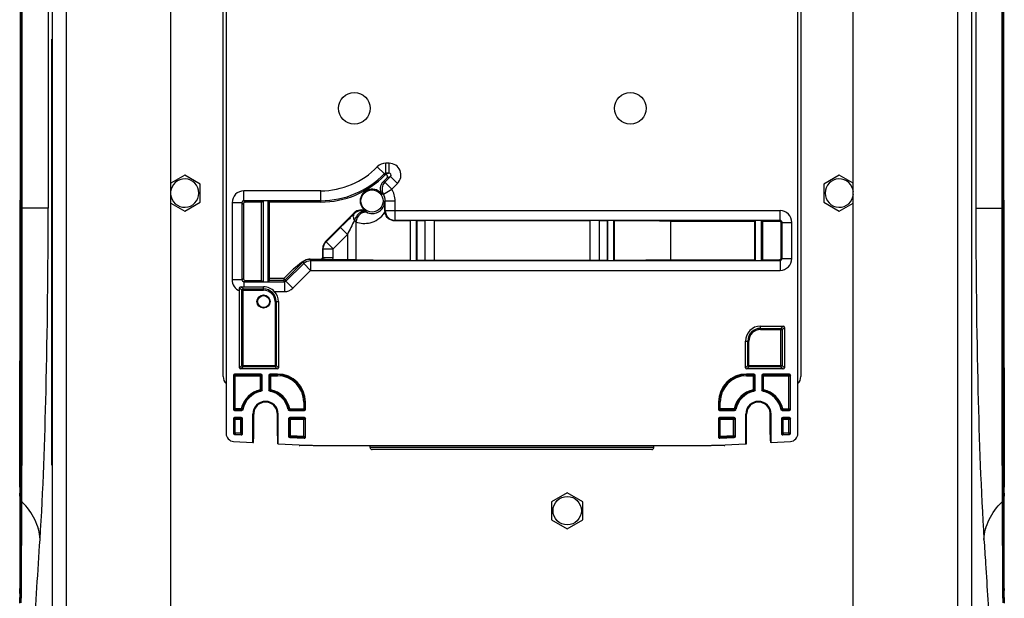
# Model space of a CAD drawing. Header units: millimetres. Extents: x 0 to 3364, y 0 to 2378.
# Tile 33 of 36: x 2585 to 2835, y 854 to 1001. Entities that reach past the tile are written whole.
import ezdxf

# ---------------------------------------------------------------- set-up
doc = ezdxf.new("R2010")
doc.units = ezdxf.units.MM
doc.header["$LTSCALE"] = 185.02
doc.layers.add('00_COMPONENTS', color=7, linetype='CONTINUOUS')

msp = doc.modelspace()

# ---------------------------------------------------------------- linework, layer by layer
at = {"layer": '00_COMPONENTS', "color": 3, "linetype": 'CONTINUOUS'}
for p, q in [((2623.81, 758.47), (2623.81, 1436.46)), ((2796.81, 758.47), (2796.81, 1436.46)), ((2593.81, 760.97), (2593.81, 1433.97)), ((2826.81, 1433.97), (2826.81, 760.97))]:
    msp.add_line(p, q, dxfattribs=at)
at = {"layer": '00_COMPONENTS', "color": 9, "linetype": 'CONTINUOUS'}
for p, q in [((2597.31, 760.97), (2597.31, 1433.97)), ((2823.31, 1433.97), (2823.31, 760.97)), ((2585.79, 953.19), (2585.79, 1235.74)), ((2586.12, 953.19), (2586.12, 1235.74)), ((2592.68, 1235.74), (2592.68, 953.19)), ((2827.94, 1235.74), (2827.94, 953.19)), ((2834.5, 1235.74), (2834.5, 953.19)), ((2834.83, 1235.74), (2834.83, 953.19)), ((2679.16, 964.54), (2678.3, 964.54)), ((2678.3, 962.04), (2678.3, 964.54)), ((2679.16, 962.04), (2679.16, 964.54)), ((2677.94, 961.89), (2676.14, 963.63)), ((2677.94, 961.89), (2678.01, 961.72)), ((2678.01, 961.72), (2678.1, 961.53)), ((2679.16, 962.04), (2678.43, 961.74)), ((2678.07, 959.75), (2679.84, 957.98)), ((2679.51, 961.19), (2678.64, 960.83)), ((2679.51, 961.19), (2681.28, 959.42)), ((2679.84, 957.98), (2681.28, 959.42)), ((2661.81, 957.54), (2642.33, 957.54)), ((2642.33, 955.04), (2642.33, 957.54)), ((2661.81, 954.68), (2661.81, 957.54)), ((2677.69, 956.69), (2679.84, 957.98)), ((2641.83, 954.54), (2639.33, 954.54)), ((2639.33, 954.54), (2639.33, 934.99)), ((2641.83, 954.54), (2642.19, 954.18)), ((2642.33, 955.04), (2642.69, 954.68)), ((2678.05, 954.97), (2680.67, 954.97)), ((2680.67, 950.04), (2680.67, 954.97)), ((2585.65, 953.19), (2586.12, 953.19)), ((2585.79, 882.35), (2585.79, 953.19)), ((2592.68, 953.19), (2586.12, 953.19)), ((2673.3, 952.2), (2673.32, 952.36)), ((2673.3, 952.2), (2673.72, 952)), ((2678.17, 952.54), (2678.06, 952.43)), ((2678.17, 952.54), (2778.29, 952.54)), ((2778.29, 950.04), (2778.29, 952.54)), ((2827.94, 953.19), (2834.5, 953.19)), ((2834.83, 953.19), (2834.5, 953.19)), ((2834.97, 953.19), (2834.83, 953.19)), ((2834.83, 953.19), (2834.84, 882.34)), ((2670.35, 950.01), (2670.72, 949.66)), ((2670.72, 949.66), (2670.72, 940.08)), ((2680.67, 950.04), (2680.58, 949.95)), ((2688.21, 949.99), (2688.21, 939.94)), ((2690.59, 950), (2690.59, 939.93)), ((2730.03, 950), (2730.03, 939.93)), ((2732.42, 949.99), (2732.42, 939.94)), ((2778.29, 950.04), (2778.08, 949.84)), ((2778.79, 949.54), (2778.58, 949.34)), ((2778.79, 949.54), (2781.29, 949.54)), ((2781.29, 940.39), (2781.29, 949.54)), ((2664.95, 942.87), (2668.59, 946.51)), ((2666.82, 948.28), (2666.85, 948.31)), ((2666.82, 948.28), (2668.59, 946.51)), ((2668.59, 946.51), (2668.59, 940.09)), ((2663.04, 944.69), (2663.18, 944.64)), ((2663.18, 944.64), (2664.95, 942.87)), ((2662.31, 942.92), (2662.45, 942.87)), ((2662.45, 942.87), (2664.95, 942.87)), ((2664.95, 940.61), (2664.95, 942.87)), ((2657.33, 939.51), (2657.48, 939.15)), ((2657.48, 939.15), (2659.24, 937.39)), ((2659.03, 940.25), (2659.09, 940.24)), ((2659.09, 940.24), (2659.24, 939.89)), ((2659.24, 939.89), (2659.24, 937.39)), ((2661.95, 940.11), (2661.81, 940.25)), ((2662.45, 940.61), (2662.31, 940.75)), ((2662.45, 940.61), (2664.95, 940.61)), ((2664.9, 940.09), (2664.95, 940.61)), ((2778.08, 940.09), (2778.29, 939.89)), ((2778.29, 939.89), (2778.29, 937.39)), ((2778.58, 940.59), (2778.79, 940.39)), ((2778.79, 940.39), (2781.29, 940.39)), ((2654.88, 937.77), (2652.45, 935.34)), ((2654.72, 932.87), (2659.24, 937.39)), ((2659.24, 937.39), (2778.29, 937.39)), ((2641.83, 934.99), (2639.33, 934.99)), ((2641.83, 934.99), (2642.19, 935.35)), ((2642.33, 934.49), (2642.69, 934.85)), ((2642.33, 934.49), (2642.33, 933.23)), ((2652.45, 935.34), (2648.81, 935.34)), ((2652.45, 935.34), (2652.81, 934.99)), ((2652.45, 935.34), (2652.45, 934.84)), ((2652.6, 934.49), (2652.45, 934.84)), ((2652.6, 934.49), (2652.6, 931.99)), ((2652.95, 934.63), (2652.81, 934.99)), ((2652.95, 934.63), (2654.72, 932.87)), ((2641.81, 932.37), (2641.24, 932.94)), ((2642.11, 932.67), (2641.54, 933.23)), ((2641.81, 932.37), (2647.31, 932.37)), ((2642.11, 912.96), (2642.11, 932.67)), ((2647.31, 932.37), (2647.31, 933.23)), ((2650.12, 931.99), (2652.6, 931.99)), ((2650.21, 929.47), (2651.08, 929.47)), ((2650.21, 929.47), (2650.21, 912.96)), ((2773.31, 922.37), (2773.31, 923.24)), ((2773.31, 922.37), (2778.81, 922.37)), ((2778.51, 922.67), (2779.08, 923.24)), ((2778.51, 912.96), (2778.51, 922.67)), ((2778.81, 922.37), (2779.38, 922.94)), ((2769.54, 919.47), (2770.41, 919.47)), ((2770.41, 912.96), (2770.41, 919.47)), ((2641.81, 913.26), (2641.24, 912.69)), ((2642.11, 912.96), (2641.54, 912.39)), ((2641.81, 913.26), (2650.51, 913.26)), ((2650.21, 912.96), (2650.78, 912.39)), ((2650.51, 913.26), (2651.08, 912.69)), ((2770.11, 913.26), (2769.54, 912.69)), ((2770.41, 912.96), (2769.84, 912.39)), ((2770.11, 913.26), (2778.81, 913.26)), ((2778.51, 912.96), (2779.08, 912.39)), ((2778.81, 913.26), (2779.38, 912.69)), ((2639.67, 910.8), (2639.81, 910.67)), ((2639.81, 910.67), (2646.82, 910.67)), ((2639.81, 902.26), (2639.81, 910.67)), ((2639.97, 911.1), (2640.11, 910.97)), ((2640.11, 910.97), (2646.52, 910.97)), ((2640.11, 901.96), (2640.11, 910.97)), ((2646.65, 911.1), (2646.52, 910.97)), ((2646.52, 907.13), (2646.52, 910.97)), ((2646.95, 910.8), (2646.82, 910.67)), ((2646.82, 910.67), (2646.82, 907.13)), ((2648.67, 910.8), (2648.81, 910.67)), ((2648.81, 910.67), (2650.81, 910.67)), ((2648.81, 907.13), (2648.81, 910.67)), ((2648.97, 911.1), (2649.11, 910.97)), ((2649.11, 910.97), (2650.81, 910.97)), ((2649.11, 907.13), (2649.11, 910.97)), ((2650.81, 910.67), (2650.81, 911.1)), ((2769.81, 910.67), (2769.81, 911.1)), ((2769.81, 910.97), (2771.52, 910.97)), ((2769.81, 910.67), (2771.82, 910.67)), ((2771.65, 911.1), (2771.52, 910.97)), ((2771.52, 907.13), (2771.52, 910.97)), ((2771.95, 910.8), (2771.82, 910.67)), ((2771.82, 910.67), (2771.82, 907.13)), ((2773.67, 910.8), (2773.81, 910.67)), ((2773.81, 910.67), (2780.82, 910.67)), ((2773.81, 907.13), (2773.81, 910.67)), ((2773.97, 911.1), (2774.11, 910.97)), ((2774.11, 910.97), (2780.52, 910.97)), ((2774.11, 907.13), (2774.11, 910.97)), ((2780.65, 911.1), (2780.52, 910.97)), ((2780.52, 901.96), (2780.52, 910.97)), ((2780.95, 910.8), (2780.82, 910.67)), ((2780.82, 910.67), (2780.82, 902.26)), ((2646.52, 907.13), (2646.82, 907.13)), ((2646.52, 907.13), (2646.58, 906.83)), ((2649.11, 907.13), (2648.81, 907.13)), ((2649.11, 907.13), (2649.04, 906.83)), ((2771.52, 907.13), (2771.82, 907.13)), ((2771.52, 907.13), (2771.58, 906.83)), ((2774.11, 907.13), (2773.81, 907.13)), ((2774.11, 907.13), (2774.04, 906.83)), ((2657.52, 903.97), (2657.95, 903.97)), ((2657.52, 903.97), (2657.52, 901.96)), ((2657.82, 903.97), (2657.82, 902.26)), ((2762.67, 903.97), (2763.11, 903.97)), ((2762.81, 902.26), (2762.81, 903.97)), ((2763.11, 901.96), (2763.11, 903.97)), ((2639.67, 902.13), (2639.81, 902.26)), ((2641.65, 902.26), (2639.81, 902.26)), ((2639.97, 901.83), (2640.11, 901.96)), ((2641.65, 901.96), (2640.11, 901.96)), ((2641.65, 902.26), (2641.94, 902.2)), ((2641.65, 902.26), (2641.65, 901.96)), ((2653.97, 902.26), (2653.68, 902.2)), ((2653.97, 902.26), (2657.82, 902.26)), ((2653.97, 902.26), (2653.97, 901.96)), ((2657.52, 901.96), (2653.97, 901.96)), ((2657.65, 901.83), (2657.52, 901.96)), ((2657.95, 902.13), (2657.82, 902.26)), ((2762.67, 902.13), (2762.81, 902.26)), ((2766.65, 902.26), (2762.81, 902.26)), ((2762.97, 901.83), (2763.11, 901.96)), ((2766.65, 901.96), (2763.11, 901.96)), ((2766.65, 902.26), (2766.94, 902.2)), ((2766.65, 902.26), (2766.65, 901.96)), ((2778.97, 902.26), (2778.68, 902.2)), ((2778.97, 902.26), (2780.82, 902.26)), ((2778.97, 902.26), (2778.97, 901.96)), ((2780.52, 901.96), (2778.97, 901.96)), ((2780.65, 901.83), (2780.52, 901.96)), ((2780.95, 902.13), (2780.82, 902.26)), ((2639.67, 899.8), (2639.81, 899.67)), ((2639.81, 899.67), (2641.82, 899.67)), ((2639.81, 896.19), (2639.81, 899.67)), ((2639.97, 900.1), (2640.11, 899.97)), ((2640.11, 899.97), (2641.52, 899.97)), ((2640.11, 896.19), (2640.11, 899.97)), ((2641.65, 900.1), (2641.52, 899.97)), ((2641.52, 896.11), (2641.52, 899.97)), ((2641.95, 899.8), (2641.82, 899.67)), ((2641.82, 899.67), (2641.82, 896.11)), ((2644.6, 900.97), (2644.81, 900.97)), ((2651.02, 900.97), (2650.81, 900.97)), ((2653.67, 899.8), (2653.81, 899.67)), ((2653.81, 899.67), (2657.82, 899.67)), ((2653.81, 895.45), (2653.81, 899.67)), ((2653.97, 900.1), (2654.11, 899.97)), ((2654.11, 899.97), (2657.52, 899.97)), ((2654.11, 895.45), (2654.11, 899.97)), ((2657.65, 900.1), (2657.52, 899.97)), ((2657.52, 895.28), (2657.52, 899.97)), ((2657.95, 899.8), (2657.82, 899.67)), ((2657.82, 899.67), (2657.82, 895.28)), ((2762.67, 899.8), (2762.81, 899.67)), ((2762.81, 899.67), (2766.82, 899.67)), ((2762.81, 895.28), (2762.81, 899.67)), ((2762.97, 900.1), (2763.11, 899.97)), ((2763.11, 899.97), (2766.52, 899.97)), ((2763.11, 895.28), (2763.11, 899.97)), ((2766.65, 900.1), (2766.52, 899.97)), ((2766.52, 895.45), (2766.52, 899.97)), ((2766.95, 899.8), (2766.82, 899.67)), ((2766.82, 899.67), (2766.82, 895.45)), ((2769.6, 900.97), (2769.81, 900.97)), ((2776.02, 900.97), (2775.81, 900.97)), ((2778.67, 899.8), (2778.81, 899.67)), ((2778.81, 899.67), (2780.82, 899.67)), ((2778.81, 896.11), (2778.81, 899.67)), ((2778.97, 900.1), (2779.11, 899.97)), ((2779.11, 899.97), (2780.52, 899.97)), ((2779.11, 896.11), (2779.11, 899.97)), ((2780.65, 900.1), (2780.52, 899.97)), ((2780.52, 896.19), (2780.52, 899.97)), ((2780.95, 899.8), (2780.82, 899.67)), ((2780.82, 899.67), (2780.82, 896.19)), ((2639.67, 896.06), (2639.81, 896.19)), ((2640.11, 896.19), (2639.81, 896.19)), ((2639.96, 895.76), (2640.09, 895.89)), ((2640.11, 896.19), (2640.09, 895.89)), ((2641.5, 895.81), (2640.09, 895.89)), ((2641.52, 896.11), (2640.11, 896.19)), ((2641.52, 896.11), (2641.5, 895.81)), ((2641.63, 895.67), (2641.5, 895.81)), ((2641.52, 896.11), (2641.82, 896.11)), ((2641.95, 895.97), (2641.82, 896.11)), ((2653.67, 895.33), (2653.81, 895.45)), ((2654.11, 895.45), (2653.81, 895.45)), ((2653.96, 895.03), (2654.09, 895.15)), ((2654.11, 895.45), (2654.09, 895.15)), ((2657.5, 894.98), (2654.09, 895.15)), ((2657.52, 895.28), (2654.11, 895.45)), ((2657.52, 895.28), (2657.5, 894.98)), ((2657.63, 894.83), (2657.5, 894.98)), ((2657.52, 895.28), (2657.82, 895.28)), ((2657.95, 895.13), (2657.82, 895.28)), ((2762.67, 895.13), (2762.81, 895.28)), ((2763.11, 895.28), (2762.81, 895.28)), ((2762.99, 894.83), (2763.12, 894.98)), ((2766.52, 895.45), (2763.11, 895.28)), ((2763.11, 895.28), (2763.12, 894.98)), ((2766.53, 895.15), (2763.12, 894.98)), ((2766.52, 895.45), (2766.82, 895.45)), ((2766.52, 895.45), (2766.53, 895.15)), ((2766.67, 895.03), (2766.53, 895.15)), ((2766.95, 895.33), (2766.82, 895.45)), ((2778.67, 895.97), (2778.81, 896.11)), ((2779.11, 896.11), (2778.81, 896.11)), ((2778.99, 895.67), (2779.12, 895.81)), ((2780.52, 896.19), (2779.11, 896.11)), ((2779.11, 896.11), (2779.12, 895.81)), ((2780.53, 895.89), (2779.12, 895.81)), ((2780.52, 896.19), (2780.82, 896.19)), ((2780.52, 896.19), (2780.53, 895.89)), ((2780.67, 895.76), (2780.53, 895.89)), ((2780.95, 896.06), (2780.82, 896.19)), ((2657.53, 892.97), (2657.52, 893.09)), ((2746.28, 892.46), (2674.34, 892.46)), ((2763.09, 892.97), (2763.1, 893.09)), ((2585.79, 880.09), (2585.79, 882.35)), ((2586.02, 879.86), (2586.03, 882.34)), ((2834.6, 882.34), (2834.6, 879.86)), ((2834.84, 882.34), (2834.84, 880.09)), ((2585.58, 880.14), (2585.46, 880.14)), ((2585.79, 879.88), (2585.79, 880.09)), ((2585.79, 879.1), (2585.79, 879.88)), ((2585.79, 878.88), (2585.79, 879.1)), ((2586.01, 878.68), (2586.02, 879.86)), ((2834.6, 879.86), (2834.61, 878.68)), ((2834.84, 880.09), (2834.84, 879.88)), ((2834.84, 879.88), (2834.84, 879.1)), ((2834.84, 879.1), (2834.84, 878.88)), ((2835.04, 880.14), (2835.16, 880.14)), ((2585.58, 878.88), (2585.79, 878.88)), ((2585.79, 856.78), (2585.79, 878.88)), ((2585.95, 856.78), (2586.01, 878.46)), ((2586.01, 878.46), (2586.01, 878.68)), ((2834.61, 878.68), (2834.61, 878.46)), ((2834.61, 878.46), (2834.67, 856.78)), ((2834.84, 878.88), (2834.83, 856.78)), ((2835.05, 878.88), (2834.84, 878.88)), ((2585.79, 854.48), (2585.79, 856.78)), ((2585.95, 854.48), (2585.95, 856.78)), ((2834.67, 856.78), (2834.67, 854.48)), ((2834.83, 856.78), (2834.83, 854.48)), ((2585.46, 854.48), (2585.58, 854.48)), ((2585.79, 853.09), (2585.79, 854.48)), ((2585.95, 854.26), (2585.95, 854.48)), ((2834.67, 854.48), (2834.67, 854.26)), ((2834.83, 854.48), (2834.83, 853.09)), ((2835.16, 854.48), (2835.05, 854.48))]:
    msp.add_line(p, q, dxfattribs=at)
at = {"layer": '00_COMPONENTS', "color": 7, "linetype": 'CONTINUOUS'}
for p, q in [((2585.65, 1233.96), (2585.65, 954.97)), ((2834.97, 1233.96), (2834.97, 954.97)), ((2585.57, 1232.18), (2585.57, 956.75)), ((2835.05, 956.75), (2835.05, 1232.18)), ((2637.06, 910.47), (2637.06, 1210.97)), ((2783.56, 1210.97), (2783.56, 910.47)), ((2637.81, 1206.97), (2637.81, 896.02)), ((2782.81, 896.02), (2782.81, 1206.97)), ((2593.61, 887.97), (2593.61, 995.97)), ((2593.81, 995.97), (2593.61, 995.97)), ((2627.31, 961.53), (2623.81, 959.51)), ((2631.26, 959.25), (2627.31, 961.53)), ((2679.16, 962.04), (2678.3, 962.04)), ((2793.31, 961.53), (2789.36, 959.25)), ((2796.81, 959.51), (2793.31, 961.53)), ((2631.26, 954.68), (2631.26, 959.25)), ((2677.61, 959.8), (2678.64, 960.83)), ((2678.07, 959.75), (2679.51, 961.19)), ((2789.36, 959.25), (2789.36, 954.68)), ((2585.57, 956.75), (2585.57, 956.23)), ((2835.05, 956.23), (2835.05, 956.75)), ((2585.57, 956.23), (2585.57, 955.19)), ((2585.57, 954.97), (2585.57, 955.19)), ((2585.57, 953.19), (2585.57, 954.97)), ((2623.81, 954.42), (2627.31, 952.4)), ((2627.31, 952.4), (2631.26, 954.68)), ((2641.83, 954.54), (2641.83, 934.99)), ((2642.19, 954.18), (2642.19, 935.35)), ((2661.81, 955.04), (2642.33, 955.04)), ((2646.81, 954.68), (2642.69, 954.68)), ((2646.81, 954.68), (2647.17, 955.04)), ((2646.81, 934.85), (2646.81, 954.68)), ((2647.17, 955.04), (2647.17, 934.49)), ((2648.81, 954.68), (2648.45, 955.04)), ((2648.45, 934.49), (2648.45, 955.04)), ((2661.81, 954.68), (2648.81, 954.68)), ((2648.81, 935.34), (2648.81, 954.68)), ((2678.17, 952.54), (2678.17, 954.97)), ((2789.36, 954.68), (2793.31, 952.4)), ((2793.31, 952.4), (2796.81, 954.42)), ((2835.05, 955.19), (2835.05, 956.23)), ((2835.05, 955.19), (2835.05, 954.97)), ((2835.05, 954.97), (2835.05, 953.19)), ((2585.65, 953.19), (2585.58, 882.23)), ((2663.04, 944.69), (2670.31, 951.96)), ((2678.06, 952.43), (2678.07, 952.16)), ((2835.04, 882.23), (2834.97, 953.19)), ((2778.29, 950.04), (2680.67, 950.04)), ((2684.52, 950.04), (2684.45, 949.97)), ((2684.45, 949.97), (2684.45, 939.96)), ((2684.52, 950.04), (2684.52, 939.89)), ((2686.11, 939.89), (2686.11, 950.04)), ((2686.17, 949.98), (2688.21, 949.99)), ((2686.17, 949.98), (2686.17, 939.95)), ((2690.59, 950), (2730.03, 950)), ((2732.42, 949.99), (2734.46, 949.98)), ((2734.46, 949.98), (2734.46, 939.95)), ((2734.52, 950.04), (2734.52, 939.89)), ((2736.11, 950.04), (2736.18, 949.97)), ((2736.11, 939.89), (2736.11, 950.04)), ((2736.18, 949.97), (2736.18, 939.96)), ((2750.61, 949.84), (2771.81, 949.84)), ((2750.61, 940.09), (2750.61, 949.84)), ((2772.02, 950.04), (2771.81, 949.84)), ((2771.81, 949.84), (2771.81, 940.09)), ((2772.02, 950.04), (2772.02, 939.89)), ((2773.61, 950.04), (2773.81, 949.84)), ((2773.61, 939.89), (2773.61, 950.04)), ((2773.81, 949.84), (2778.08, 949.84)), ((2773.81, 949.84), (2773.81, 940.09)), ((2778.58, 940.59), (2778.58, 949.34)), ((2778.79, 940.39), (2778.79, 949.54)), ((2663.18, 944.64), (2666.82, 948.28)), ((2662.31, 940.75), (2662.31, 942.92)), ((2662.45, 940.61), (2662.45, 942.87)), ((2657.33, 939.51), (2652.81, 934.99)), ((2652.95, 934.63), (2657.48, 939.15)), ((2659.03, 940.25), (2661.81, 940.25)), ((2659.24, 939.89), (2778.29, 939.89)), ((2668.59, 940.09), (2664.9, 940.09)), ((2684.45, 939.96), (2684.52, 939.89)), ((2686.17, 939.95), (2688.21, 939.94)), ((2690.59, 939.93), (2730.03, 939.93)), ((2732.42, 939.94), (2734.46, 939.95)), ((2736.18, 939.96), (2736.11, 939.89)), ((2750.61, 940.09), (2771.81, 940.09)), ((2771.81, 940.09), (2772.02, 939.89)), ((2773.81, 940.09), (2773.61, 939.89)), ((2773.81, 940.09), (2778.08, 940.09)), ((2642.33, 934.49), (2652.6, 934.49)), ((2642.69, 934.85), (2646.81, 934.85)), ((2646.81, 934.85), (2647.17, 934.49)), ((2648.81, 934.84), (2648.45, 934.49)), ((2652.45, 934.84), (2648.81, 934.84)), ((2641.24, 932.19), (2641.24, 932.94)), ((2641.24, 912.69), (2641.24, 932.19)), ((2641.54, 933.23), (2642.33, 933.23)), ((2641.81, 913.26), (2641.81, 932.37)), ((2642.11, 932.67), (2647.31, 932.67)), ((2642.33, 933.23), (2647.31, 933.23)), ((2650.51, 929.47), (2650.51, 913.26)), ((2651.08, 929.47), (2651.08, 912.69)), ((2773.31, 923.24), (2779.08, 923.24)), ((2773.31, 922.67), (2778.51, 922.67)), ((2778.81, 922.37), (2778.81, 913.26)), ((2779.38, 922.94), (2779.38, 912.69)), ((2769.54, 912.69), (2769.54, 919.47)), ((2770.11, 913.26), (2770.11, 919.47)), ((2650.78, 912.39), (2641.54, 912.39)), ((2650.21, 912.96), (2642.11, 912.96)), ((2779.08, 912.39), (2769.84, 912.39)), ((2778.51, 912.96), (2770.41, 912.96)), ((2639.67, 910.8), (2639.67, 902.13)), ((2646.65, 911.1), (2639.97, 911.1)), ((2646.95, 907.02), (2646.95, 910.8)), ((2648.67, 910.8), (2648.67, 907.02)), ((2650.81, 911.1), (2648.97, 911.1)), ((2771.65, 911.1), (2769.81, 911.1)), ((2771.95, 907.02), (2771.95, 910.8)), ((2773.67, 910.8), (2773.67, 907.02)), ((2780.65, 911.1), (2773.97, 911.1)), ((2780.95, 902.13), (2780.95, 910.8)), ((2657.95, 902.13), (2657.95, 903.97)), ((2762.67, 903.97), (2762.67, 902.13)), ((2639.97, 901.83), (2641.76, 901.83)), ((2653.86, 901.83), (2657.65, 901.83)), ((2762.97, 901.83), (2766.76, 901.83)), ((2778.86, 901.83), (2780.65, 901.83)), ((2639.67, 899.8), (2639.67, 896.06)), ((2641.65, 900.1), (2639.97, 900.1)), ((2641.95, 895.97), (2641.95, 899.8)), ((2644.6, 893.76), (2644.6, 900.97)), ((2644.81, 895.75), (2644.81, 900.97)), ((2650.81, 895.43), (2650.81, 900.97)), ((2651.02, 893.43), (2651.02, 900.97)), ((2653.67, 899.8), (2653.67, 895.33)), ((2657.65, 900.1), (2653.97, 900.1)), ((2657.95, 895.13), (2657.95, 899.8)), ((2762.67, 899.8), (2762.67, 895.13)), ((2766.65, 900.1), (2762.97, 900.1)), ((2766.95, 895.33), (2766.95, 899.8)), ((2769.6, 893.43), (2769.6, 900.97)), ((2769.81, 895.43), (2769.81, 900.97)), ((2775.81, 895.75), (2775.81, 900.97)), ((2776.02, 893.76), (2776.02, 900.97)), ((2778.67, 899.8), (2778.67, 895.97)), ((2780.65, 900.1), (2778.97, 900.1)), ((2780.95, 896.06), (2780.95, 899.8)), ((2639.71, 894.02), (2644.6, 893.76)), ((2639.96, 895.76), (2641.63, 895.67)), ((2653.96, 895.03), (2657.63, 894.83)), ((2762.99, 894.83), (2766.67, 895.03)), ((2776.02, 893.76), (2780.92, 894.02)), ((2778.99, 895.67), (2780.67, 895.76)), ((2644.6, 893.76), (2644.77, 893.75)), ((2651.02, 893.43), (2650.85, 893.43)), ((2651.02, 893.43), (2659.85, 892.97)), ((2656.53, 892.97), (2656.52, 893.13)), ((2659.74, 892.97), (2656.53, 892.97)), ((2659.85, 892.97), (2760.78, 892.97)), ((2674.34, 892.46), (2674.33, 892.97)), ((2745.78, 891.97), (2674.84, 891.97)), ((2746.28, 892.46), (2746.29, 892.97)), ((2760.78, 892.97), (2769.6, 893.43)), ((2764.09, 892.97), (2760.88, 892.97)), ((2764.09, 892.97), (2764.1, 893.13)), ((2769.6, 893.43), (2769.77, 893.43)), ((2776.02, 893.76), (2775.85, 893.75)), ((2593.81, 887.97), (2593.61, 887.97)), ((2585.58, 882.23), (2585.58, 880.11)), ((2835.04, 880.11), (2835.04, 882.23)), ((2585.46, 880.14), (2585.46, 879.91)), ((2585.46, 879.91), (2585.46, 878.88)), ((2585.58, 880.11), (2585.58, 879.91)), ((2585.58, 879.91), (2585.58, 879.57)), ((2585.58, 879.57), (2585.58, 879.22)), ((2585.58, 879.22), (2585.58, 878.88)), ((2724.31, 881.03), (2720.36, 878.75)), ((2728.26, 878.75), (2724.31, 881.03)), ((2835.04, 879.91), (2835.04, 880.11)), ((2835.04, 879.91), (2835.05, 879.57)), ((2835.05, 879.57), (2835.05, 879.22)), ((2835.05, 879.22), (2835.05, 878.88)), ((2835.16, 879.91), (2835.16, 880.14)), ((2835.16, 878.88), (2835.16, 879.91)), ((2585.46, 878.88), (2585.46, 856.78)), ((2585.58, 878.88), (2585.58, 854.26)), ((2720.36, 878.75), (2720.36, 874.18)), ((2728.26, 874.18), (2728.26, 878.75)), ((2835.05, 878.88), (2835.05, 854.26)), ((2835.16, 856.78), (2835.16, 878.88)), ((2720.36, 874.18), (2724.31, 871.9)), ((2724.31, 871.9), (2728.26, 874.18)), ((2585.46, 855.25), (2585.46, 854.48)), ((2585.46, 854.28), (2585.46, 854.48)), ((2585.47, 853.06), (2585.46, 854.28)), ((2835.16, 854.28), (2835.15, 853.06)), ((2835.16, 854.48), (2835.16, 855.25)), ((2835.16, 854.48), (2835.16, 854.28))]:
    msp.add_line(p, q, dxfattribs=at)
for centre, radius in [((2670.31, 978.47), 4), ((2740.31, 978.47), 4), ((2674.81, 954.97), 2.81), ((2647.31, 929.47), 1.67), ((2647.31, 929.47), 1.5), ((2724.31, 876.47), 3.6)]:
    msp.add_circle(centre, radius, dxfattribs=at)
at = {"layer": '00_COMPONENTS', "color": 9, "linetype": 'CONTINUOUS'}
for centre, radius, start, end in [((2661.81, 977.47), 19.92, 270, 316.0037), ((2569.24, 915.75), 118.48, 22.843, 23.0016), ((2679.84, 957.98), 2.5, 135.0039, 210.9602), ((2675.85, 941.72), 18.16, 82.9704, 84.4352), ((2642.33, 954.54), 3, 90.01, 179.99), ((2678.63, 948.86), 7.89, 96.8059, 99.6888), ((2674.81, 954.97), 5.86, 0, 30.964), ((2642.33, 954.54), 0.5, 89.9747, 180.0253), ((2674.86, 954.96), 3.19, 321.9411, 0.0061), ((-18961.71, 945.44), 21547.83, 359.832241, 0.02062), ((2688.63, 954.41), 18.48, 187.6094, 188.1852), ((2672.1, 950.01), 2.5, 61.3702, 134.9963), ((2680.67, 952.54), 2.5, 180.0117, 269.9883), ((2778.29, 949.54), 3, 0.01, 89.99), ((28464.58, 950.68), 25630.08, 179.994385, 180.152768), ((3509.9, 525.9), 940.6, 153.1988, 153.43744), ((2778.29, 949.54), 0.5, 359.9747, 90.0253), ((3108.37, 303.6), 779.63, 125.38137, 125.56806), ((2697.72, 881.91), 70.36, 125.1022, 125.4202), ((2659.1, 937.73), 2.51, 120.0395, 134.958), ((2659.1, 937.74), 2.51, 105.0163, 119.9837), ((2659.1, 937.73), 2.51, 90.042, 104.9605), ((2661.95, 940.61), 0.499, 269.9293, 0.0707), ((2778.29, 940.39), 3, 270.0101, 359.9899), ((2778.29, 940.39), 0.5, 269.9747, 0.0253), ((2642.33, 934.99), 3, 179.9746, 248.6905), ((2642.33, 934.99), 0.5, 179.9748, 270.0252), ((2647.31, 929.47), 2.9, 0, 90), ((2773.31, 919.47), 2.9, 90, 180), ((2650.81, 903.97), 7.01, 0, 90), ((2650.81, 903.97), 6.71, 0, 90), ((2769.81, 903.97), 7.01, 90, 180), ((2769.81, 903.97), 6.71, 90, 180), ((2647.81, 900.97), 6.29, 101.8702, 168.1298), ((2647.81, 900.97), 5.99, 101.8702, 168.1298), ((2634.9, 893.12), 18.01, 49.0326, 49.5752), ((2634.43, 891.86), 19.66, 50.4297, 50.9365), ((2661.19, 891.86), 19.66, 129.0635, 129.5703), ((2660.72, 893.12), 18.01, 130.4248, 130.9674), ((2647.81, 900.97), 5.99, 11.8702, 78.1298), ((2647.81, 900.97), 6.29, 11.8702, 78.1298), ((2772.81, 900.97), 6.29, 101.8702, 168.1298), ((2772.81, 900.97), 5.99, 101.8702, 168.1298), ((2759.9, 893.12), 18.01, 49.0326, 49.5752), ((2759.43, 891.86), 19.66, 50.4297, 50.9365), ((2786.19, 891.86), 19.66, 129.0635, 129.5703), ((2785.72, 893.12), 18.01, 130.4248, 130.9674), ((2772.81, 900.97), 5.99, 11.8702, 78.1298), ((2772.81, 900.97), 6.29, 11.8702, 78.1298), ((2656.91, 914.35), 19.66, 219.0635, 219.5703), ((2655.65, 913.88), 18.01, 220.4248, 220.9674), ((2639.97, 913.88), 18.01, 319.0326, 319.5752), ((2638.71, 914.35), 19.66, 320.4297, 320.9365), ((2781.91, 914.35), 19.66, 219.0635, 219.5703), ((2780.65, 913.88), 18.01, 220.4248, 220.9674), ((2764.97, 913.88), 18.01, 319.0326, 319.5752), ((2763.71, 914.35), 19.66, 320.4297, 320.9365), ((2641.52, 896.11), 0.3, 267.0037, 359.9963), ((2657.52, 895.28), 0.3, 267.0037, 359.9963), ((2763.11, 895.28), 0.3, 180.0037, 272.9963), ((2779.11, 896.11), 0.3, 180.0037, 272.9963), ((-8566.17, 1581.98), 11179.53, 356.219179, 356.344423)]:
    msp.add_arc(centre, radius, start, end, dxfattribs=at)
at = {"layer": '00_COMPONENTS', "color": 7, "linetype": 'CONTINUOUS'}
for centre, radius, start, end in [((2661.81, 977.47), 22.42, 270, 316.0037), ((2661.81, 977.47), 22.78, 270, 315.624), ((2627.31, 956.97), 3.6, 184.4227, 175.5773), ((2679.38, 958.03), 2.5, 134.9995, 213.8944), ((2793.31, 956.97), 3.6, 4.4227, 355.5773), ((2674.81, 954.97), 3, 33.8939, 240.215), ((2674.81, 954.97), 3.36, 0, 30.964), ((2403.2, 952.89), 274.86, 0.2888, 0.4321), ((2316.95, 952.47), 361.11, 0.1512, 0.2871), ((-20414.05, 953.55), 22999.62, 359.822842, 359.999091), ((3048.29, 569.23), 537.77, 134.6536, 134.7849), ((2672.08, 950.19), 2.5, 60.2146, 135.0004), ((2211.41, 952.17), 466.65, 0.0317, 0.1535), ((3419.29, 195.79), 1064.17, 134.79841, 134.99668), ((2674.81, 954.97), 7.1, 217.3822, 219.7063), ((2652.45, 935.35), 0.502, 270.026, 281.5312), ((2652.45, 935.34), 0.5, 307.484, 314.9841), ((2647.31, 929.46), 3.77, 42.0133, 90.0445), ((2647.31, 929.47), 3.2, 0, 90), ((2647.31, 929.47), 3.77, 0, 41.9596), ((2773.31, 919.47), 3.77, 90, 180), ((2773.31, 919.47), 3.2, 90, 180), ((2639.56, 910.47), 2.5, 180, 225.4414), ((2650.81, 903.97), 7.14, 0, 90), ((2769.81, 903.97), 7.14, 90, 180), ((2781.06, 910.47), 2.5, 314.5586, 360), ((2647.81, 900.97), 5.86, 100.8567, 169.1433), ((2647.81, 900.97), 5.86, 10.8567, 79.1433), ((2772.81, 900.97), 5.86, 100.8567, 169.1433), ((2772.81, 900.97), 5.86, 10.8567, 79.1433), ((2647.81, 900.97), 3.21, 0, 180), ((2772.81, 900.97), 3.21, 0, 180), ((2639.81, 896.02), 2, 180, 267), ((2780.81, 896.02), 2, 273, 0), ((2656.81, 895.47), 2.5, 258.949, 263.688), ((2674.84, 892.47), 0.5, 181, 270), ((2745.78, 892.47), 0.5, 270, 359), ((2763.81, 895.47), 2.5, 276.312, 281.051), ((3206.21, 880.09), 620.75, 179.78289, 179.92532), ((2214.41, 880.09), 620.75, 0.07468, 0.21711), ((3190.56, 856.79), 605.11, 180.00076, 180.1456), ((2230.06, 856.79), 605.11, 359.8544, 359.99924)]:
    msp.add_arc(centre, radius, start, end, dxfattribs=at)
for centre, major_axis, ratio, start_param, end_param in [((2678.28, 961.18), (-0.462, -0.191), 0.99974, 1.963587, 4.148006), ((2580.36, 954.97), (0, 101), 0.052408, -1.58843, -1.570796), ((2642.69, 954.18), (0.354, -0.354), 0.999924, 8.639418, 10.210138), ((2840.26, 954.97), (0, 101), 0.052408, -4.712389, -4.694755), ((2710.31, 949.64), (46.4, 0), 0.008727, 2.162078, 2.266329), ((2690.59, 949.96), (5, 0), 0.008727, 1.570796, 2.067355), ((2730.03, 949.96), (5, 0), 0.008727, 1.074237, 1.570796), ((2710.31, 949.64), (46.4, 0), 0.008727, 0.518629, 0.979515), ((2778.08, 949.34), (0.354, 0.354), 0.999924, 5.497825, 7.068545), ((2664.81, 942.92), (2.31, -0.96), 0.999955, 2.748909, 3.534276), ((2661.81, 940.75), (-0.354, 0.354), 0.999924, 8.639418, 10.210138), ((2668.59, 940.07), (2.5, 0), 0.008727, 0.548576, 1.570796), ((2710.31, 940.29), (46.4, 0), 0.008727, -2.593017, -2.162078), ((2690.59, 939.97), (5, 0), 0.008727, -2.067355, -1.570796), ((2730.03, 939.97), (5, 0), 0.008727, -1.570796, -1.074237), ((2710.31, 940.29), (46.4, 0), 0.008727, -0.979515, -0.518629), ((2778.08, 940.59), (-0.354, 0.354), 0.999924, 8.639418, 10.210138), ((2642.69, 935.35), (0.354, 0.354), 0.999924, 8.639418, 10.210138), ((2648.81, 935.34), (0, 0.5), 0.008727, -3.132866, -1.570796), ((2779.08, 922.94), (0.212, 0.212), 0.999924, -0.78536, 0.78536), ((2641.54, 912.69), (0.212, 0.212), 0.999924, -3.926953, -2.356233), ((2650.78, 912.69), (-0.212, 0.212), 0.999924, -3.926953, -2.356233), ((2769.84, 912.69), (0.212, 0.212), 0.999924, -3.926953, -2.356233), ((2779.08, 912.69), (-0.212, 0.212), 0.999924, -3.926953, -2.356233), ((2639.97, 910.8), (-0.212, 0.212), 0.999695, -0.785246, 0.785246), ((2646.65, 910.8), (0.212, 0.212), 0.999695, -0.785246, 0.785246), ((2648.97, 910.8), (-0.212, 0.212), 0.999695, -0.785246, 0.785246), ((2771.65, 910.8), (0.212, 0.212), 0.999695, -0.785246, 0.785246), ((2773.97, 910.8), (-0.212, 0.212), 0.999695, -0.785246, 0.785246), ((2780.65, 910.8), (0.212, 0.212), 0.999695, -0.785246, 0.785246), ((2647.81, 900.97), (3, 0), 1, 0, 3.141593), ((2772.81, 900.97), (3, 0), 1, 0, 3.141593), ((2639.97, 902.13), (0.212, 0.212), 0.999695, -3.926839, -2.356347), ((2657.65, 902.13), (-0.212, 0.212), 0.999695, -3.926839, -2.356347), ((2762.97, 902.13), (0.212, 0.212), 0.999695, -3.926839, -2.356347), ((2780.65, 902.13), (-0.212, 0.212), 0.999695, -3.926839, -2.356347), ((2639.97, 899.8), (-0.212, 0.212), 0.999695, -0.785246, 0.785246), ((2641.65, 899.8), (0.212, 0.212), 0.999695, -0.785246, 0.785246), ((2653.97, 899.8), (-0.212, 0.212), 0.999695, -0.785246, 0.785246), ((2657.65, 899.8), (0.212, 0.212), 0.999695, -0.785246, 0.785246), ((2762.97, 899.8), (-0.212, 0.212), 0.999695, -0.785246, 0.785246), ((2766.65, 899.8), (0.212, 0.212), 0.999695, -0.785246, 0.785246), ((2778.97, 899.8), (-0.212, 0.212), 0.999695, -0.785246, 0.785246), ((2780.65, 899.8), (0.212, 0.212), 0.999695, -0.785246, 0.785246), ((2639.97, 896.06), (0.218, 0.207), 0.999711, 2.382519, 3.900666), ((2641.65, 895.97), (-0.207, 0.218), 0.999679, -3.95301, -2.330175), ((2644.77, 895.75), (0, 2), 0.017439, -3.142964, -1.572624), ((2650.85, 895.43), (0, 2), 0.017428, -4.712389, -3.142049), ((2653.97, 895.33), (0.218, 0.207), 0.999711, 2.382519, 3.900666), ((2657.65, 895.13), (-0.207, 0.218), 0.999679, -3.95301, -2.330175), ((2762.97, 895.13), (0.207, 0.218), 0.999679, -3.95301, -2.330175), ((2766.65, 895.33), (0.218, -0.207), 0.999711, -0.759074, 0.759074), ((2769.77, 895.43), (0, 2), 0.017428, -3.141136, -1.570796), ((2775.85, 895.75), (0, 2), 0.017439, -4.710561, -3.140221), ((2778.97, 895.97), (0.207, 0.218), 0.999679, -3.95301, -2.330175), ((2780.65, 896.06), (0.218, -0.207), 0.999711, -0.759074, 0.759074)]:
    msp.add_ellipse(centre, major_axis=major_axis, ratio=ratio, start_param=start_param, end_param=end_param, dxfattribs=at)
at = {"layer": '00_COMPONENTS', "color": 9, "linetype": 'CONTINUOUS'}
for points in [[(2678.3, 964.54), (2677.52, 964.54), (2676.69, 964.19), (2676.14, 963.63)], [(2678.3, 962.04), (2678.17, 962.04), (2678.03, 961.98), (2677.94, 961.89)], [(2671.07, 951.38), (2670.74, 950.98), (2670.51, 950.5), (2670.35, 950.01)], [(2652.6, 934.49), (2652.73, 934.49), (2652.86, 934.54), (2652.95, 934.63)], [(2641.81, 932.37), (2641.81, 932.51), (2641.97, 932.67), (2642.11, 932.67)], [(2652.6, 931.99), (2653.37, 931.99), (2654.18, 932.32), (2654.72, 932.87)], [(2778.51, 922.67), (2778.65, 922.67), (2778.81, 922.51), (2778.81, 922.37)], [(2642.11, 912.96), (2641.97, 912.96), (2641.81, 913.12), (2641.81, 913.26)], [(2650.51, 913.26), (2650.51, 913.12), (2650.35, 912.96), (2650.21, 912.96)], [(2770.41, 912.96), (2770.27, 912.96), (2770.11, 913.12), (2770.11, 913.26)], [(2778.81, 913.26), (2778.81, 913.12), (2778.65, 912.96), (2778.51, 912.96)], [(2639.81, 910.67), (2639.81, 910.81), (2639.96, 910.97), (2640.11, 910.97)], [(2646.52, 910.97), (2646.66, 910.97), (2646.82, 910.81), (2646.82, 910.67)], [(2648.81, 910.67), (2648.81, 910.81), (2648.96, 910.97), (2649.11, 910.97)], [(2771.52, 910.97), (2771.66, 910.97), (2771.82, 910.81), (2771.82, 910.67)], [(2773.81, 910.67), (2773.81, 910.81), (2773.96, 910.97), (2774.11, 910.97)], [(2780.52, 910.97), (2780.66, 910.97), (2780.82, 910.81), (2780.82, 910.67)], [(2646.82, 907.13), (2646.82, 907), (2646.7, 906.86), (2646.58, 906.83)], [(2649.04, 906.83), (2648.92, 906.86), (2648.81, 907), (2648.81, 907.13)], [(2771.82, 907.13), (2771.82, 907), (2771.7, 906.86), (2771.58, 906.83)], [(2774.04, 906.83), (2773.92, 906.86), (2773.81, 907), (2773.81, 907.13)], [(2640.11, 901.96), (2639.96, 901.96), (2639.81, 902.12), (2639.81, 902.26)], [(2641.94, 902.2), (2641.92, 902.07), (2641.78, 901.96), (2641.65, 901.96)], [(2653.97, 901.96), (2653.84, 901.96), (2653.7, 902.07), (2653.68, 902.2)], [(2657.82, 902.26), (2657.82, 902.12), (2657.66, 901.96), (2657.52, 901.96)], [(2763.11, 901.96), (2762.96, 901.96), (2762.81, 902.12), (2762.81, 902.26)], [(2766.94, 902.2), (2766.92, 902.07), (2766.78, 901.96), (2766.65, 901.96)], [(2778.97, 901.96), (2778.84, 901.96), (2778.7, 902.07), (2778.68, 902.2)], [(2780.82, 902.26), (2780.82, 902.12), (2780.66, 901.96), (2780.52, 901.96)], [(2639.81, 899.67), (2639.81, 899.81), (2639.96, 899.97), (2640.11, 899.97)], [(2641.52, 899.97), (2641.66, 899.97), (2641.82, 899.81), (2641.82, 899.67)], [(2653.81, 899.67), (2653.81, 899.81), (2653.96, 899.97), (2654.11, 899.97)], [(2657.52, 899.97), (2657.66, 899.97), (2657.82, 899.81), (2657.82, 899.67)], [(2762.81, 899.67), (2762.81, 899.81), (2762.96, 899.97), (2763.11, 899.97)], [(2766.52, 899.97), (2766.66, 899.97), (2766.82, 899.81), (2766.82, 899.67)], [(2778.81, 899.67), (2778.81, 899.81), (2778.96, 899.97), (2779.11, 899.97)], [(2780.52, 899.97), (2780.66, 899.97), (2780.82, 899.81), (2780.82, 899.67)], [(2640.09, 895.89), (2639.95, 895.9), (2639.81, 896.05), (2639.81, 896.19)], [(2654.09, 895.15), (2653.95, 895.16), (2653.81, 895.32), (2653.81, 895.45)], [(2766.82, 895.45), (2766.82, 895.32), (2766.67, 895.16), (2766.53, 895.15)], [(2780.82, 896.19), (2780.82, 896.05), (2780.67, 895.9), (2780.53, 895.89)]]:
    msp.add_open_spline(points, degree=3, dxfattribs=at)
for points, knots in [([(2681.28, 959.42), (2681.69, 959.83), (2682.28, 960.93), (2682.09, 962.76), (2680.93, 964.19), (2679.74, 964.54), (2679.16, 964.54)], [0, 0, 0, 0, 0.250004, 0.500001, 0.749999, 1, 1, 1, 1]), ([(2679.51, 961.19), (2679.64, 961.32), (2679.75, 961.79), (2679.34, 962.04), (2679.16, 962.04)], [0, 0, 0, 0, 0.500002, 1, 1, 1, 1]), ([(2590.62, 869.19), (2591.42, 881.69), (2592.37, 909.7), (2592.68, 937.71), (2592.68, 953.19)], [0, 0, 0, 0, 0.44724, 1, 1, 1, 1]), ([(2670.34, 951.78), (2670.15, 951.59), (2669.97, 950.92), (2670.19, 950.32), (2670.35, 950.01)], [0, 0, 0, 0, 0.429169, 1, 1, 1, 1]), ([(2670.72, 949.66), (2671.85, 949.25), (2673.92, 949.14), (2676.5, 950.26), (2677.64, 951.43), (2678.07, 952.16)], [0, 0, 0, 0, 0.43449, 0.693658, 1, 1, 1, 1]), ([(2673.72, 952), (2673.41, 952.12), (2672.69, 952.16), (2671.38, 951.51), (2670.8, 950.4), (2670.72, 949.66)], [0, 0, 0, 0, 0.229282, 0.475559, 1, 1, 1, 1]), ([(2673.3, 952.2), (2672.98, 952.37), (2672.03, 952.32), (2671.37, 951.74), (2671.07, 951.38)], [0, 0, 0, 0, 0.435812, 1, 1, 1, 1]), ([(2673.72, 952), (2674.24, 951.8), (2675.63, 951.63), (2676.9, 952.39), (2677.37, 953)], [0, 0, 0, 0, 0.421276, 1, 1, 1, 1]), ([(2827.94, 953.19), (2827.94, 937.71), (2828.25, 909.7), (2829.21, 881.69), (2830.01, 869.19)], [0, 0, 0, 0, 0.55276, 1, 1, 1, 1]), ([(2657.27, 939.47), (2657.28, 939.48), (2657.29, 939.48), (2657.33, 939.52), (2657.33, 939.51)], [0, 0, 0, 0, 0.709344, 1, 1, 1, 1]), ([(2585.79, 879.1), (2585.8, 878.99), (2585.84, 878.81), (2586, 878.75), (2586.04, 878.74)], [0, 0, 0, 0, 0.696879, 1, 1, 1, 1]), ([(2834.84, 879.1), (2834.82, 878.99), (2834.78, 878.81), (2834.63, 878.75), (2834.58, 878.74)], [0, 0, 0, 0, 0.696883, 1, 1, 1, 1]), ([(2585.79, 878.88), (2585.8, 878.77), (2585.84, 878.59), (2585.99, 878.53), (2586.04, 878.51)], [0, 0, 0, 0, 0.696939, 1, 1, 1, 1]), ([(2590.62, 869.19), (2590.54, 870.91), (2589.58, 874.49), (2587.35, 877.4), (2586.01, 878.68)], [0, 0, 0, 0, 0.482113, 1, 1, 1, 1]), ([(2830.01, 869.19), (2830.08, 870.91), (2831.04, 874.49), (2833.27, 877.4), (2834.61, 878.68)], [0, 0, 0, 0, 0.482113, 1, 1, 1, 1]), ([(2834.84, 878.88), (2834.82, 878.77), (2834.78, 878.59), (2834.63, 878.53), (2834.58, 878.51)], [0, 0, 0, 0, 0.696939, 1, 1, 1, 1]), ([(2830.01, 869.19), (2830.14, 867.14), (2830.66, 859.01), (2831.19, 850.88), (2831.59, 844.8)], [0, 0, 0, 0, 0.251726, 1, 1, 1, 1])]:
    msp.add_open_spline(points, degree=3, knots=knots, dxfattribs=at)
at = {"layer": '00_COMPONENTS', "color": 7, "linetype": 'CONTINUOUS'}
for points, knots in [([(2678.18, 961.6), (2678.17, 961.59), (2678.15, 961.56), (2678.14, 961.54), (2678.13, 961.52)], [0, 0, 0, 0, 0.476374, 1, 1, 1, 1]), ([(2678.37, 961.67), (2678.38, 961.69), (2678.4, 961.71), (2678.42, 961.73), (2678.43, 961.74)], [0, 0, 0, 0, 0.515273, 1, 1, 1, 1]), ([(2680.58, 949.95), (2680.02, 949.94), (2678.79, 950.34), (2678.14, 951.52), (2678.07, 952.16)], [0, 0, 0, 0, 0.463723, 1, 1, 1, 1]), ([(2835.05, 953.19), (2835.05, 946.64), (2835.08, 923.06), (2835.09, 899.47), (2835.16, 882.44)], [0, 0, 0, 0, 0.277591, 1, 1, 1, 1]), ([(2664.9, 940.09), (2664.57, 940.09), (2663.58, 940.09), (2662.6, 940.1), (2661.95, 940.11)], [0, 0, 0, 0, 0.339358, 1, 1, 1, 1]), ([(2641.24, 932.94), (2641.24, 933.01), (2641.3, 933.17), (2641.46, 933.23), (2641.54, 933.23)], [0, 0, 0, 0, 0.499835, 1, 1, 1, 1])]:
    msp.add_open_spline(points, degree=3, knots=knots, dxfattribs=at)
for points in [[(2678.37, 961.67), (2678.3, 961.66), (2678.22, 961.65), (2678.18, 961.6)], [(2662.45, 942.87), (2662.45, 943.51), (2662.73, 944.18), (2663.18, 944.64)], [(2654.88, 937.77), (2655.55, 938.34), (2656.21, 938.91), (2656.92, 939.42)], [(2656.92, 939.42), (2657.05, 939.52), (2657.19, 939.61), (2657.33, 939.7)], [(2657.33, 939.7), (2657.83, 940.02), (2658.44, 940.25), (2659.03, 940.25)], [(2657.48, 939.15), (2657.93, 939.61), (2658.61, 939.89), (2659.24, 939.89)], [(2652.76, 934.95), (2652.7, 934.9), (2652.63, 934.87), (2652.55, 934.85)], [(2646.95, 907.02), (2646.95, 906.89), (2646.83, 906.74), (2646.71, 906.72)], [(2648.91, 906.72), (2648.79, 906.74), (2648.67, 906.89), (2648.67, 907.02)], [(2771.95, 907.02), (2771.95, 906.89), (2771.83, 906.74), (2771.71, 906.72)], [(2773.91, 906.72), (2773.79, 906.74), (2773.67, 906.89), (2773.67, 907.02)], [(2642.06, 902.07), (2642.03, 901.94), (2641.89, 901.83), (2641.76, 901.83)], [(2653.86, 901.83), (2653.73, 901.83), (2653.59, 901.94), (2653.57, 902.07)], [(2767.06, 902.07), (2767.03, 901.94), (2766.89, 901.83), (2766.76, 901.83)], [(2778.86, 901.83), (2778.73, 901.83), (2778.59, 901.94), (2778.57, 902.07)], [(2585.46, 880.14), (2585.46, 880.39), (2585.46, 880.64), (2585.46, 880.89)], [(2835.16, 880.89), (2835.16, 880.64), (2835.16, 880.39), (2835.16, 880.14)]]:
    msp.add_open_spline(points, degree=3, dxfattribs=at)

doc.saveas('drawing.dxf')
